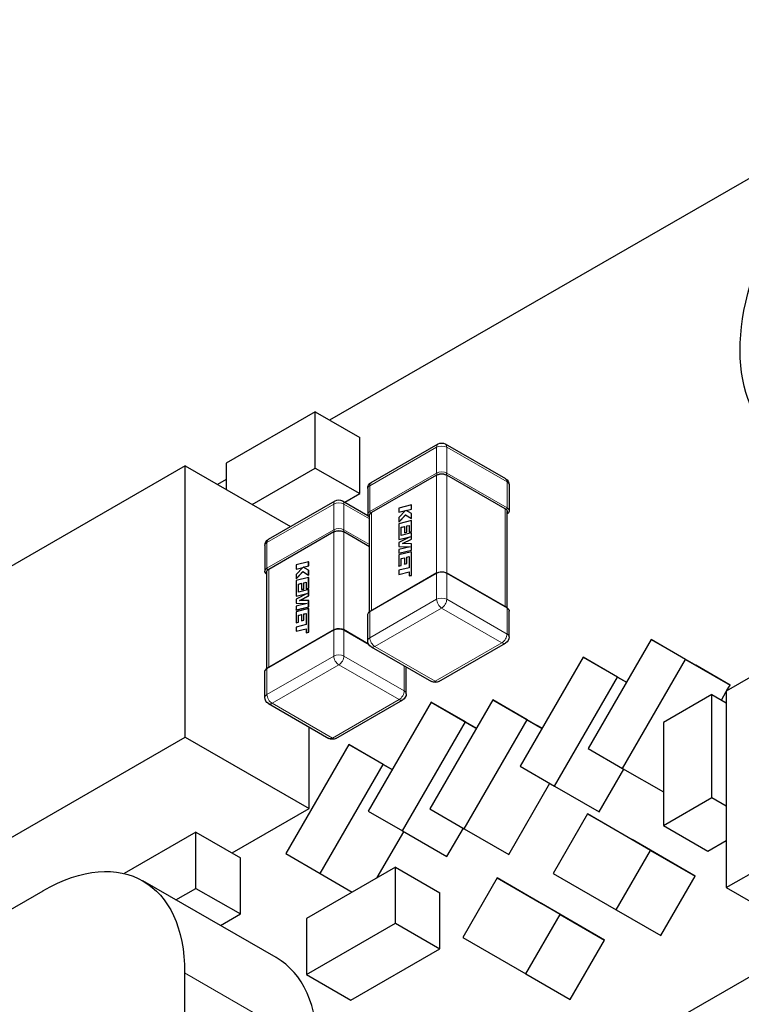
# Model space of a CAD drawing. Header units: millimetres. Extents: x 4 to 585, y 130 to 416.
# Tile 97 of 100: x 509 to 521, y 255 to 272. Entities that reach past the tile are written whole.
import ezdxf

# ---------------------------------------------------------------- set-up
doc = ezdxf.new("R2010")
doc.units = ezdxf.units.MM
doc.header["$LTSCALE"] = 0.75
doc.layers.add('Visible', color=7, linetype='Continuous', lineweight=25)
doc.layers.add('Visible Narrow', color=7, linetype='Continuous', lineweight=13)

msp = doc.modelspace()

# ---------------------------------------------------------------- linework, layer by layer
at = {"layer": 'Visible', "extrusion": (-0.707107, 0.407196, 0.578093)}
for p, q in [((526.41, 272.173, 9.587), (514.26, 265.176, -0.347)), ((514.012, 265.318, 1.243), (512.456, 264.423, -0.029)), ((514.012, 264.337, 1.934), (514.012, 265.318, 1.243)), ((514.012, 265.318, 1.243), (514.789, 264.87, 0.607)), ((514.789, 263.889, 1.298), (514.789, 264.87, 0.607)), ((514.99, 264.085, 4.351), (516.157, 264.757, 5.305)), ((516.281, 264.757, 5.305), (517.335, 264.151, 4.444)), ((511.741, 264.373, 2.522), (507.357, 261.848, -1.062)), ((511.741, 259.631, 5.862), (511.741, 264.373, 2.522)), ((511.741, 264.373, 2.522), (513.579, 263.314, 1.02)), ((512.456, 264.423, -0.029), (512.456, 263.961, 0.296)), ((512.907, 263.701, 1.031), (514.012, 264.337, 1.934)), ((514.012, 264.337, 1.934), (514.789, 263.889, 1.298)), ((516.131, 264.212, 5.683), (514.995, 263.558, 4.754)), ((517.33, 263.623, 4.847), (516.307, 264.212, 5.683)), ((512.456, 264.137, -1.821), (512.303, 264.049, -1.946)), ((514.927, 263.977, 4.351), (514.927, 263.527, 4.668)), ((517.397, 264.042, 4.444), (517.397, 263.592, 4.761)), ((514.529, 263.739, 1.085), (514.789, 263.889, 1.298)), ((513.194, 263.093, 2.854), (514.36, 263.765, 3.807)), ((514.485, 263.765, 3.807), (514.93, 263.508, 3.444)), ((515.691, 263.691, 5.516), (515.471, 263.637, 5.284)), ((515.471, 263.637, 5.284), (515.471, 263.565, 5.335)), ((515.693, 263.69, 5.515), (515.691, 263.691, 5.516)), ((515.691, 263.619, 5.567), (515.691, 263.691, 5.516)), ((515.693, 263.618, 5.566), (515.693, 263.69, 5.515)), ((514.959, 261.826, 5.866), (514.959, 263.515, 4.676)), ((515.59, 263.594, 5.461), (515.471, 263.47, 5.402)), ((515.471, 263.565, 5.335), (515.59, 263.594, 5.461)), ((515.472, 263.564, 5.334), (515.471, 263.565, 5.335)), ((515.471, 263.392, 5.457), (515.59, 263.518, 5.515)), ((515.471, 263.47, 5.402), (515.471, 263.392, 5.457)), ((515.472, 263.564, 5.334), (515.589, 263.593, 5.457)), ((515.472, 263.391, 5.456), (515.592, 263.517, 5.513)), ((515.59, 263.518, 5.515), (515.691, 263.457, 5.681)), ((515.597, 263.596, 5.468), (515.691, 263.619, 5.567)), ((515.599, 263.595, 5.467), (515.597, 263.596, 5.468)), ((515.691, 263.541, 5.622), (515.597, 263.596, 5.468)), ((515.599, 263.595, 5.467), (515.693, 263.618, 5.566)), ((515.693, 263.618, 5.566), (515.691, 263.619, 5.567)), ((515.693, 263.541, 5.621), (515.691, 263.541, 5.622)), ((515.691, 263.457, 5.681), (515.691, 263.541, 5.622)), ((515.693, 263.457, 5.68), (515.693, 263.541, 5.621)), ((517.366, 261.891, 5.959), (517.366, 263.58, 4.769)), ((515.691, 263.417, 5.709), (515.471, 263.363, 5.477)), ((515.472, 263.391, 5.456), (515.471, 263.392, 5.457)), ((515.471, 263.363, 5.477), (515.471, 263.089, 5.671)), ((515.513, 263.301, 5.572), (515.568, 263.315, 5.63)), ((515.514, 263.3, 5.571), (515.513, 263.301, 5.572)), ((515.513, 263.16, 5.672), (515.513, 263.301, 5.572)), ((515.514, 263.3, 5.571), (515.568, 263.314, 5.627)), ((515.514, 263.16, 5.67), (515.514, 263.3, 5.571)), ((515.568, 263.315, 5.63), (515.568, 263.205, 5.707)), ((515.608, 263.325, 5.673), (515.649, 263.335, 5.716)), ((515.61, 263.324, 5.672), (515.608, 263.325, 5.673)), ((515.608, 263.215, 5.75), (515.608, 263.325, 5.673)), ((515.61, 263.324, 5.672), (515.649, 263.333, 5.713)), ((515.61, 263.214, 5.749), (515.61, 263.324, 5.672)), ((515.649, 263.335, 5.716), (515.649, 263.218, 5.798)), ((515.693, 263.457, 5.68), (515.691, 263.457, 5.681)), ((515.693, 263.416, 5.708), (515.691, 263.417, 5.709)), ((515.691, 263.229, 5.842), (515.691, 263.417, 5.709)), ((515.693, 263.228, 5.841), (515.693, 263.416, 5.708)), ((514.334, 263.219, 4.185), (513.199, 262.565, 3.257)), ((514.959, 262.961, 3.819), (514.511, 263.219, 4.185)), ((515.667, 263.137, 5.877), (515.471, 263.036, 5.708)), ((515.471, 263.089, 5.671), (515.667, 263.137, 5.877)), ((515.472, 263.088, 5.67), (515.663, 263.134, 5.87)), ((515.691, 263.203, 5.86), (515.513, 263.16, 5.672)), ((515.568, 263.205, 5.707), (515.608, 263.215, 5.75)), ((515.569, 263.204, 5.706), (515.568, 263.205, 5.707)), ((515.569, 263.204, 5.706), (515.61, 263.214, 5.749)), ((515.61, 263.214, 5.749), (515.608, 263.215, 5.75)), ((515.649, 263.218, 5.798), (515.691, 263.229, 5.842)), ((515.651, 263.218, 5.797), (515.649, 263.218, 5.798)), ((515.651, 263.218, 5.797), (515.693, 263.228, 5.841)), ((515.693, 263.228, 5.841), (515.691, 263.229, 5.842)), ((515.693, 263.202, 5.859), (515.691, 263.203, 5.86)), ((515.691, 263.095, 5.936), (515.691, 263.203, 5.86)), ((515.693, 263.094, 5.935), (515.693, 263.202, 5.859)), ((513.131, 262.984, 2.854), (513.131, 262.534, 3.171)), ((515.472, 263.088, 5.67), (515.471, 263.089, 5.671)), ((515.471, 263.036, 5.708), (515.471, 262.968, 5.756)), ((515.471, 262.968, 5.756), (515.668, 262.961, 6.002)), ((515.472, 262.967, 5.754), (515.471, 262.968, 5.756)), ((515.668, 262.961, 6.002), (515.471, 262.913, 5.794)), ((515.472, 262.967, 5.754), (515.665, 262.961, 5.995)), ((515.534, 263.016, 5.799), (515.691, 263.095, 5.936)), ((515.691, 263.014, 5.993), (515.534, 263.016, 5.799)), ((515.537, 263.016, 5.799), (515.693, 263.094, 5.935)), ((515.693, 263.094, 5.935), (515.691, 263.095, 5.936)), ((515.691, 262.902, 6.072), (515.691, 263.014, 5.993)), ((515.693, 263.013, 5.992), (515.691, 263.014, 5.993)), ((515.693, 262.901, 6.071), (515.693, 263.013, 5.992)), ((515.471, 262.913, 5.794), (515.471, 262.848, 5.84)), ((515.471, 262.848, 5.84), (515.691, 262.902, 6.072)), ((515.691, 262.872, 6.094), (515.471, 262.818, 5.862)), ((515.472, 262.848, 5.839), (515.471, 262.848, 5.84)), ((515.471, 262.818, 5.862), (515.471, 262.625, 5.997)), ((515.472, 262.848, 5.839), (515.693, 262.901, 6.071)), ((515.608, 262.779, 6.057), (515.649, 262.789, 6.1)), ((515.61, 262.778, 6.056), (515.608, 262.779, 6.057)), ((515.608, 262.67, 6.134), (515.608, 262.779, 6.057)), ((515.61, 262.778, 6.056), (515.649, 262.788, 6.098)), ((515.61, 262.669, 6.133), (515.61, 262.778, 6.056)), ((515.649, 262.789, 6.1), (515.649, 262.672, 6.182)), ((515.693, 262.901, 6.071), (515.691, 262.902, 6.072)), ((515.693, 262.871, 6.092), (515.691, 262.872, 6.094)), ((515.691, 262.462, 6.382), (515.691, 262.872, 6.094)), ((515.693, 262.461, 6.381), (515.693, 262.871, 6.092)), ((513.895, 262.698, 4.019), (513.675, 262.645, 3.787)), ((513.675, 262.645, 3.787), (513.675, 262.572, 3.838)), ((513.794, 262.601, 3.964), (513.675, 262.477, 3.905)), ((513.675, 262.572, 3.838), (513.794, 262.601, 3.964)), ((513.801, 262.603, 3.971), (513.895, 262.626, 4.07)), ((513.803, 262.602, 3.97), (513.801, 262.603, 3.971)), ((513.895, 262.549, 4.124), (513.801, 262.603, 3.971)), ((513.803, 262.602, 3.97), (513.897, 262.625, 4.069)), ((513.897, 262.698, 4.017), (513.895, 262.698, 4.019)), ((513.895, 262.626, 4.07), (513.895, 262.698, 4.019)), ((513.897, 262.625, 4.069), (513.895, 262.626, 4.07)), ((513.897, 262.625, 4.069), (513.897, 262.698, 4.017)), ((515.471, 262.625, 5.997), (515.513, 262.635, 6.041)), ((515.472, 262.624, 5.996), (515.471, 262.625, 5.997)), ((515.472, 262.624, 5.996), (515.514, 262.635, 6.04)), ((515.513, 262.756, 5.957), (515.568, 262.769, 6.014)), ((515.514, 262.755, 5.956), (515.513, 262.756, 5.957)), ((515.513, 262.635, 6.041), (515.513, 262.756, 5.957)), ((515.514, 262.635, 6.04), (515.513, 262.635, 6.041)), ((515.514, 262.755, 5.956), (515.568, 262.768, 6.012)), ((515.514, 262.635, 6.04), (515.514, 262.755, 5.956)), ((515.568, 262.769, 6.014), (515.568, 262.66, 6.091)), ((515.568, 262.66, 6.091), (515.608, 262.67, 6.134)), ((515.569, 262.659, 6.09), (515.568, 262.66, 6.091)), ((515.569, 262.659, 6.09), (515.61, 262.669, 6.133)), ((515.61, 262.669, 6.133), (515.608, 262.67, 6.134)), ((515.649, 262.672, 6.182), (515.649, 262.594, 6.237)), ((513.163, 260.833, 4.369), (513.163, 262.523, 3.179)), ((513.676, 262.571, 3.837), (513.675, 262.572, 3.838)), ((513.675, 262.399, 3.959), (513.794, 262.526, 4.017)), ((513.675, 262.477, 3.905), (513.675, 262.399, 3.959)), ((513.676, 262.571, 3.837), (513.793, 262.6, 3.959)), ((513.676, 262.398, 3.958), (513.796, 262.525, 4.016)), ((513.794, 262.526, 4.017), (513.895, 262.465, 4.183)), ((513.897, 262.548, 4.123), (513.895, 262.549, 4.124)), ((513.895, 262.465, 4.183), (513.895, 262.549, 4.124)), ((513.897, 262.464, 4.182), (513.895, 262.465, 4.183)), ((513.897, 262.464, 4.182), (513.897, 262.548, 4.123)), ((516.136, 262.504, 6.918), (514.969, 261.832, 5.964)), ((515.649, 262.594, 6.237), (515.471, 262.551, 6.05)), ((515.471, 262.551, 6.05), (515.471, 262.478, 6.101)), ((515.471, 262.478, 6.101), (515.649, 262.521, 6.288)), ((515.472, 262.477, 6.1), (515.471, 262.478, 6.101)), ((515.472, 262.477, 6.1), (515.649, 262.52, 6.285)), ((515.649, 262.521, 6.288), (515.649, 262.452, 6.337)), ((515.649, 262.452, 6.337), (515.691, 262.462, 6.382)), ((515.65, 262.451, 6.336), (515.649, 262.452, 6.337)), ((515.65, 262.451, 6.336), (515.693, 262.461, 6.381)), ((515.693, 262.461, 6.381), (515.691, 262.462, 6.382)), ((517.356, 261.898, 6.056), (516.302, 262.504, 6.918)), ((513.895, 262.424, 4.212), (513.675, 262.371, 3.98)), ((513.676, 262.398, 3.958), (513.675, 262.399, 3.959)), ((513.675, 262.371, 3.98), (513.675, 262.096, 4.173)), ((513.717, 262.308, 4.075), (513.771, 262.322, 4.132)), ((513.718, 262.308, 4.074), (513.717, 262.308, 4.075)), ((513.717, 262.167, 4.174), (513.717, 262.308, 4.075)), ((513.718, 262.308, 4.074), (513.771, 262.321, 4.13)), ((513.718, 262.167, 4.172), (513.718, 262.308, 4.074)), ((513.771, 262.322, 4.132), (513.771, 262.213, 4.209)), ((513.812, 262.332, 4.175), (513.853, 262.342, 4.218)), ((513.814, 262.331, 4.174), (513.812, 262.332, 4.175)), ((513.812, 262.223, 4.252), (513.812, 262.332, 4.175)), ((513.814, 262.331, 4.174), (513.853, 262.341, 4.216)), ((513.814, 262.222, 4.251), (513.814, 262.331, 4.174)), ((513.853, 262.342, 4.218), (513.853, 262.226, 4.3)), ((513.897, 262.424, 4.21), (513.895, 262.424, 4.212)), ((513.895, 262.236, 4.344), (513.895, 262.424, 4.212)), ((513.897, 262.235, 4.343), (513.897, 262.424, 4.21)), ((513.871, 262.144, 4.38), (513.675, 262.043, 4.21)), ((513.675, 262.096, 4.173), (513.871, 262.144, 4.38)), ((513.676, 262.095, 4.172), (513.675, 262.096, 4.173)), ((513.676, 262.095, 4.172), (513.867, 262.142, 4.372)), ((513.895, 262.211, 4.362), (513.717, 262.167, 4.174)), ((513.738, 262.023, 4.301), (513.895, 262.102, 4.439)), ((513.741, 262.023, 4.302), (513.897, 262.101, 4.438)), ((513.771, 262.213, 4.209), (513.812, 262.223, 4.252)), ((513.773, 262.212, 4.208), (513.771, 262.213, 4.209)), ((513.773, 262.212, 4.208), (513.814, 262.222, 4.251)), ((513.814, 262.222, 4.251), (513.812, 262.223, 4.252)), ((513.853, 262.226, 4.3), (513.895, 262.236, 4.344)), ((513.855, 262.225, 4.299), (513.853, 262.226, 4.3)), ((513.855, 262.225, 4.299), (513.897, 262.235, 4.343)), ((513.897, 262.235, 4.343), (513.895, 262.236, 4.344)), ((513.897, 262.21, 4.361), (513.895, 262.211, 4.362)), ((513.895, 262.102, 4.439), (513.895, 262.211, 4.362)), ((513.897, 262.101, 4.438), (513.895, 262.102, 4.439)), ((513.897, 262.101, 4.438), (513.897, 262.21, 4.361)), ((513.675, 262.043, 4.21), (513.675, 261.975, 4.258)), ((513.675, 261.975, 4.258), (513.872, 261.969, 4.504)), ((513.676, 261.975, 4.257), (513.675, 261.975, 4.258)), ((513.872, 261.969, 4.504), (513.675, 261.921, 4.297)), ((513.675, 261.921, 4.297), (513.675, 261.856, 4.342)), ((513.676, 261.975, 4.257), (513.869, 261.968, 4.498)), ((513.895, 262.021, 4.495), (513.738, 262.023, 4.301)), ((513.895, 261.909, 4.574), (513.895, 262.021, 4.495)), ((513.897, 262.021, 4.494), (513.895, 262.021, 4.495)), ((513.897, 261.909, 4.573), (513.897, 262.021, 4.494)), ((513.675, 261.856, 4.342), (513.895, 261.909, 4.574)), ((513.895, 261.879, 4.596), (513.675, 261.825, 4.364)), ((513.676, 261.855, 4.341), (513.675, 261.856, 4.342)), ((513.675, 261.825, 4.364), (513.675, 261.632, 4.5)), ((513.676, 261.855, 4.341), (513.897, 261.909, 4.573)), ((513.717, 261.763, 4.459), (513.771, 261.776, 4.517)), ((513.718, 261.762, 4.458), (513.717, 261.763, 4.459)), ((513.717, 261.643, 4.544), (513.717, 261.763, 4.459)), ((513.718, 261.762, 4.458), (513.771, 261.775, 4.514)), ((513.718, 261.642, 4.543), (513.718, 261.762, 4.458)), ((513.771, 261.776, 4.517), (513.771, 261.667, 4.594)), ((513.812, 261.786, 4.559), (513.853, 261.796, 4.603)), ((513.814, 261.785, 4.558), (513.812, 261.786, 4.559)), ((513.812, 261.677, 4.637), (513.812, 261.786, 4.559)), ((513.814, 261.785, 4.558), (513.853, 261.795, 4.6)), ((513.814, 261.676, 4.635), (513.814, 261.785, 4.558)), ((513.853, 261.796, 4.603), (513.853, 261.679, 4.685)), ((513.897, 261.909, 4.573), (513.895, 261.909, 4.574)), ((513.897, 261.878, 4.595), (513.895, 261.879, 4.596)), ((513.895, 261.469, 4.884), (513.895, 261.879, 4.596)), ((513.897, 261.468, 4.883), (513.897, 261.878, 4.595)), ((514.927, 261.32, 6.223), (514.927, 261.771, 5.905)), ((517.397, 261.385, 6.315), (517.397, 261.836, 5.998)), ((523.453, 261.74, 15.312), (521.19, 260.437, 13.462)), ((513.675, 261.632, 4.5), (513.717, 261.643, 4.544)), ((513.676, 261.632, 4.498), (513.675, 261.632, 4.5)), ((513.853, 261.601, 4.739), (513.675, 261.558, 4.552)), ((513.676, 261.632, 4.498), (513.718, 261.642, 4.543)), ((513.718, 261.642, 4.543), (513.717, 261.643, 4.544)), ((513.771, 261.667, 4.594), (513.812, 261.677, 4.637)), ((513.773, 261.666, 4.593), (513.771, 261.667, 4.594)), ((513.773, 261.666, 4.593), (513.814, 261.676, 4.635)), ((513.814, 261.676, 4.635), (513.812, 261.677, 4.637)), ((513.853, 261.679, 4.685), (513.853, 261.601, 4.739)), ((514.339, 261.512, 5.42), (513.173, 260.84, 4.466)), ((513.675, 261.558, 4.552), (513.675, 261.485, 4.603)), ((513.675, 261.485, 4.603), (513.853, 261.529, 4.79)), ((513.676, 261.485, 4.602), (513.675, 261.485, 4.603)), ((513.676, 261.485, 4.602), (513.853, 261.528, 4.788)), ((513.853, 261.529, 4.79), (513.853, 261.459, 4.84)), ((513.853, 261.459, 4.84), (513.895, 261.469, 4.884)), ((513.854, 261.458, 4.838), (513.853, 261.459, 4.84)), ((513.854, 261.458, 4.838), (513.897, 261.468, 4.883)), ((513.897, 261.468, 4.883), (513.895, 261.469, 4.884)), ((514.942, 261.261, 5.064), (514.506, 261.512, 5.42)), ((516.168, 260.605, 5.361), (517.335, 261.277, 6.315)), ((519.878, 261.339, 11.221), (518.778, 259.434, 11.217)), ((520.478, 260.991, 12.2), (519.878, 261.339, 11.221)), ((519.878, 261.339, 11.221), (520.656, 260.891, 10.585)), ((514.99, 261.212, 6.223), (516.043, 260.605, 5.361)), ((518.692, 261.03, 9.988), (517.592, 259.125, 9.985)), ((519.292, 260.682, 10.968), (518.692, 261.03, 9.988)), ((518.692, 261.03, 9.988), (519.448, 260.595, 9.37)), ((519.378, 259.086, 12.196), (520.478, 260.991, 12.2)), ((520.478, 260.991, 12.2), (521.256, 260.543, 11.564)), ((521.256, 260.543, 11.564), (520.656, 260.891, 10.585)), ((513.131, 260.327, 4.725), (513.131, 260.778, 4.408)), ((515.601, 260.392, 4.818), (515.601, 260.843, 4.5)), ((518.192, 258.777, 10.964), (519.292, 260.682, 10.968)), ((519.292, 260.682, 10.968), (519.447, 260.593, 10.841)), ((521.196, 260.44, 11.564), (521.256, 260.543, 11.564)), ((520.939, 260.376, 13.198), (520.091, 259.887, 12.504)), ((520.939, 258.578, 14.465), (520.939, 260.376, 13.198)), ((520.939, 260.376, 13.198), (521.19, 260.231, 12.992)), ((521.104, 260.281, 11.564), (521.19, 260.43, 11.564)), ((521.19, 260.437, 13.462), (521.19, 257.003, 15.881)), ((513.194, 260.219, 4.725), (514.247, 259.612, 3.864)), ((514.372, 259.612, 3.864), (515.539, 260.284, 4.818)), ((516.034, 260.247, 7.289), (514.934, 258.342, 7.285)), ((517.112, 260.286, 8.579), (516.012, 258.381, 8.576)), ((516.634, 259.899, 8.268), (516.034, 260.247, 7.289)), ((516.034, 260.247, 7.289), (516.812, 259.799, 6.653)), ((517.712, 259.938, 9.558), (517.112, 260.286, 8.579)), ((517.112, 260.286, 8.579), (517.89, 259.838, 7.943)), ((515.534, 257.994, 8.264), (516.634, 259.899, 8.268)), ((516.612, 258.033, 9.555), (517.712, 259.938, 9.558)), ((516.634, 259.899, 8.268), (516.825, 259.789, 8.112)), ((517.712, 259.938, 9.558), (517.974, 259.787, 9.344)), ((520.091, 259.887, 12.504), (520.091, 258.089, 13.771)), ((513.905, 258.385, 4.093), (513.905, 259.81, 3.089)), ((516.826, 259.791, 6.676), (516.812, 259.799, 6.653)), ((517.975, 259.789, 8.083), (517.89, 259.838, 7.943)), ((507.357, 257.106, 2.278), (511.741, 259.631, 5.862)), ((511.741, 259.631, 5.862), (513.905, 258.385, 4.093)), ((514.597, 259.503, 6.055), (513.497, 257.598, 6.052)), ((515.197, 259.155, 7.035), (514.597, 259.503, 6.055)), ((514.597, 259.503, 6.055), (515.353, 259.068, 5.438)), ((518.778, 259.434, 11.217), (519.378, 259.086, 12.196)), ((514.097, 257.249, 7.031), (515.197, 259.155, 7.035)), ((515.197, 259.155, 7.035), (515.352, 259.066, 6.908)), ((517.592, 259.125, 9.985), (518.192, 258.777, 10.964)), ((518.97, 258.329, 10.328), (519.4, 259.073, 10.33)), ((519.378, 259.086, 12.196), (520.091, 258.675, 11.614)), ((517.39, 257.585, 8.919), (518.107, 258.827, 8.921)), ((518.192, 258.777, 10.964), (518.97, 258.329, 10.328)), ((520.091, 258.089, 13.771), (520.939, 258.578, 14.465)), ((520.939, 258.578, 14.465), (521.19, 258.433, 14.259)), ((512.558, 257.609, 2.992), (513.905, 258.385, 4.093)), ((514.934, 258.342, 7.285), (515.534, 257.994, 8.264)), ((516.012, 258.381, 8.576), (516.612, 258.033, 9.555)), ((521.19, 257.003, 15.881), (523.453, 258.306, 17.73)), ((518.767, 258.291, 12.01), (518.167, 257.252, 12.008)), ((519.867, 257.653, 13.805), (518.767, 258.291, 12.01)), ((518.767, 258.291, 12.01), (519.545, 257.843, 11.374)), ((511.928, 257.972, 3.869), (510.673, 257.249, 2.843)), ((511.928, 256.991, 4.56), (511.928, 257.972, 3.869)), ((511.928, 257.972, 3.869), (512.706, 257.524, 3.233)), ((515.092, 257.178, 6.396), (515.556, 257.981, 6.397)), ((515.534, 257.994, 8.264), (516.312, 257.546, 7.628)), ((516.312, 257.546, 7.628), (516.598, 258.041, 7.629)), ((516.612, 258.033, 9.555), (517.39, 257.585, 8.919)), ((520.091, 258.089, 13.771), (520.869, 257.641, 13.135)), ((520.645, 257.205, 13.169), (519.545, 257.843, 11.374)), ((520.869, 257.641, 13.135), (521.19, 257.826, 13.398)), ((519.267, 256.613, 13.803), (519.867, 257.653, 13.805)), ((519.867, 257.653, 13.805), (520.645, 257.205, 13.169)), ((512.706, 256.543, 3.924), (512.706, 257.524, 3.233)), ((513.497, 257.598, 6.052), (514.097, 257.249, 7.031)), ((515.413, 257.362, 8.561), (513.857, 256.466, 7.289)), ((515.413, 256.381, 9.252), (515.413, 257.362, 8.561)), ((515.413, 257.362, 8.561), (516.19, 256.914, 7.925)), ((513.33, 255.78, 5.135), (511.002, 257.121, 7.038)), ((514.097, 257.249, 7.031), (514.657, 256.927, 6.573)), ((517.187, 257.173, 10.864), (516.587, 256.134, 10.862)), ((518.287, 256.535, 12.659), (517.187, 257.173, 10.864)), ((517.187, 257.173, 10.864), (517.964, 256.725, 10.228)), ((518.167, 257.252, 12.008), (519.267, 256.613, 13.803)), ((520.045, 256.165, 13.167), (520.645, 257.205, 13.169)), ((480.123, 240.173, -18.795), (509.256, 256.949, 5.022)), ((511.578, 256.789, 4.274), (511.928, 256.991, 4.56)), ((511.928, 256.991, 4.56), (512.706, 256.543, 3.924)), ((521.19, 257.003, 15.881), (521.968, 256.555, 15.245)), ((516.19, 255.933, 8.616), (516.19, 256.914, 7.925)), ((519.064, 256.087, 12.023), (517.964, 256.725, 10.228)), ((519.267, 256.613, 13.803), (520.045, 256.165, 13.167)), ((512.356, 256.341, 3.638), (512.706, 256.543, 3.924)), ((513.857, 256.466, 7.289), (513.857, 255.485, 7.98)), ((523.391, 256.474, 23.096), (516.206, 252.337, 17.223)), ((517.687, 255.495, 12.657), (518.287, 256.535, 12.659)), ((518.287, 256.535, 12.659), (519.064, 256.087, 12.023)), ((513.857, 255.485, 7.98), (515.413, 256.381, 9.252)), ((515.413, 256.381, 9.252), (516.19, 255.933, 8.616)), ((516.587, 256.134, 10.862), (517.687, 255.495, 12.657)), ((518.464, 255.048, 12.021), (519.064, 256.087, 12.023)), ((514.635, 255.037, 7.344), (516.19, 255.933, 8.616)), ((511.73, 255.513, 9.061), (511.73, 221.83, 32.787)), ((513.857, 255.485, 7.98), (514.635, 255.037, 7.344)), ((517.687, 255.495, 12.657), (518.464, 255.048, 12.021))]:
    msp.add_line(p, q, dxfattribs=at)
msp.add_circle((-493.465, 193.008, -255.818), 3.4, dxfattribs=at)
at = {"layer": 'Visible', "extrusion": (-2.22e-14, 3.85e-14, -1)}
for centre in [(-516.219, 264.649, -5.305), (-514.423, 263.656, -3.807)]:
    msp.add_arc(centre, 0.125, 60.064, 119.936, dxfattribs=at)
at = {"layer": 'Visible', "extrusion": (-4e-16, 0.817547, -0.575862)}
for centre, start, end in [((-516.219, 156.707, 212.733), 55.1369, 55.264), ((-516.219, 156.707, 212.733), 55.264, 124.736), ((-516.219, 156.707, 212.733), 124.736, 124.8631), ((-515.083, 155.572, 212.733), 353.3999, 34.736), ((-515.083, 155.572, 212.733), 34.736, 34.8631), ((-517.241, 155.685, 212.733), 145.264, 186.6001), ((-517.241, 155.685, 212.733), 145.1369, 145.264), ((-514.423, 154.911, 212.784), 55.1369, 55.264), ((-514.423, 154.911, 212.784), 55.264, 124.736), ((-514.423, 154.911, 212.784), 124.736, 124.8631), ((-513.287, 153.776, 212.784), 353.3999, 34.736), ((-513.287, 153.776, 212.784), 34.736, 34.8631)]:
    msp.add_arc(centre, 0.125, start, end, dxfattribs=at)
at = {"layer": 'Visible', "extrusion": (-1.28e-14, -2.18e-14, -1)}
msp.add_arc((-517.272, 264.042, -4.444), 0.125, 119.936, 180, dxfattribs=at)
at = {"layer": 'Visible', "extrusion": (-3.93e-14, 1e-16, -1)}
for centre in [(-515.052, 263.977, -4.351), (-513.256, 262.984, -2.854)]:
    msp.add_arc(centre, 0.125, 0, 60.064, dxfattribs=at)
at = {"layer": 'Visible', "extrusion": (-1.15e-14, -1.95e-14, -1)}
for centre in [(-515.052, 261.32, -6.223), (-513.256, 260.327, -4.725)]:
    msp.add_arc(centre, 0.125, 299.936, 0, dxfattribs=at)
at = {"layer": 'Visible', "extrusion": (4.03e-14, 1e-16, -1)}
for centre in [(-517.272, 261.385, -6.315), (-515.476, 260.392, -4.818)]:
    msp.add_arc(centre, 0.125, 180, 240.064, dxfattribs=at)
at = {"layer": 'Visible', "extrusion": (-6e-16, 8e-16, -1)}
for centre in [(-516.106, 260.713, -5.361), (-514.31, 259.721, -3.864)]:
    msp.add_arc(centre, 0.125, 240.064, 299.936, dxfattribs=at)
at = {"layer": 'Visible', "extrusion": (0.707107, -0.407196, -0.578093)}
msp.add_arc((474.323, 187.561, 252.566), 3.5, 315.1108, 45.1108, dxfattribs=at)
at = {"layer": 'Visible', "extrusion": (-0.707107, 0.407196, 0.578093)}
msp.add_arc((-474.323, 187.561, -255.858), 3.5, 134.9134, 180, dxfattribs=at)
at = {"layer": 'Visible'}
for points in [[(516.147, 264.22, 5.695), (516.141, 264.217, 5.691), (516.135, 264.215, 5.687), (516.131, 264.212, 5.683)], [(516.307, 264.212, 5.683), (516.302, 264.215, 5.687), (516.297, 264.217, 5.691), (516.29, 264.22, 5.695)], [(514.995, 263.558, 4.754), (514.99, 263.555, 4.75), (514.985, 263.552, 4.746), (514.981, 263.548, 4.741)], [(517.344, 263.613, 4.833), (517.34, 263.617, 4.838), (517.335, 263.62, 4.843), (517.33, 263.623, 4.847)], [(514.351, 263.227, 4.197), (514.345, 263.225, 4.193), (514.339, 263.222, 4.189), (514.334, 263.219, 4.185)], [(514.511, 263.219, 4.185), (514.506, 263.222, 4.189), (514.5, 263.225, 4.193), (514.494, 263.227, 4.197)], [(513.199, 262.565, 3.257), (513.194, 262.562, 3.253), (513.189, 262.559, 3.248), (513.185, 262.555, 3.243)]]:
    msp.add_open_spline(points, degree=3, dxfattribs=at)
for points, knots in [([(514.959, 263.471, 4.617), (514.953, 263.476, 4.622), (514.947, 263.481, 4.628), (514.935, 263.495, 4.642), (514.93, 263.505, 4.65), (514.928, 263.519, 4.662), (514.927, 263.523, 4.665), (514.927, 263.527, 4.668)], [0.000669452, 0.000669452, 0.000669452, 0.000669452, 0.002103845, 0.002103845, 0.004113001, 0.004113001, 0.004864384, 0.004864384, 0.004864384, 0.004864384]), ([(517.397, 263.592, 4.761), (517.397, 263.584, 4.754), (517.396, 263.575, 4.747), (517.389, 263.56, 4.734), (517.384, 263.553, 4.727), (517.375, 263.543, 4.717), (517.37, 263.539, 4.713), (517.366, 263.536, 4.71)], [0, 0, 0, 0, 0.001597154, 0.001597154, 0.003176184, 0.003176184, 0.004199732, 0.004199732, 0.004199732, 0.004199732]), ([(513.163, 262.478, 3.119), (513.157, 262.483, 3.125), (513.151, 262.488, 3.13), (513.139, 262.503, 3.144), (513.134, 262.512, 3.153), (513.132, 262.526, 3.164), (513.131, 262.53, 3.168), (513.131, 262.534, 3.171)], [0.000669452, 0.000669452, 0.000669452, 0.000669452, 0.002103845, 0.002103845, 0.004113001, 0.004113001, 0.004864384, 0.004864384, 0.004864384, 0.004864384]), ([(516.136, 262.504, 6.918), (516.146, 262.511, 6.925), (516.159, 262.515, 6.931), (516.184, 262.522, 6.939), (516.198, 262.524, 6.941), (516.225, 262.525, 6.942), (516.239, 262.524, 6.941), (516.264, 262.52, 6.936), (516.277, 262.516, 6.931), (516.293, 262.509, 6.923), (516.298, 262.507, 6.921), (516.302, 262.504, 6.918)], [0, 0, 0, 0, 0.002125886, 0.002125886, 0.004176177, 0.004176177, 0.006175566, 0.006175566, 0.008165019, 0.008165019, 0.009073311, 0.009073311, 0.009073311, 0.009073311]), ([(514.927, 261.771, 5.905), (514.927, 261.779, 5.912), (514.929, 261.787, 5.919), (514.936, 261.802, 5.932), (514.94, 261.809, 5.939), (514.953, 261.822, 5.952), (514.96, 261.828, 5.958), (514.969, 261.832, 5.964)], [0, 0, 0, 0, 0.001597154, 0.001597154, 0.003176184, 0.003176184, 0.004869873, 0.004869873, 0.004869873, 0.004869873]), ([(517.356, 261.898, 6.056), (517.366, 261.892, 6.049), (517.376, 261.884, 6.041), (517.389, 261.867, 6.025), (517.394, 261.857, 6.016), (517.397, 261.843, 6.004), (517.397, 261.84, 6.001), (517.397, 261.836, 5.998)], [0, 0, 0, 0, 0.002103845, 0.002103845, 0.004113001, 0.004113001, 0.004864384, 0.004864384, 0.004864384, 0.004864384]), ([(514.339, 261.512, 5.42), (514.35, 261.518, 5.427), (514.363, 261.523, 5.433), (514.388, 261.529, 5.441), (514.402, 261.531, 5.443), (514.429, 261.532, 5.445), (514.443, 261.531, 5.444), (514.468, 261.527, 5.438), (514.481, 261.523, 5.434), (514.497, 261.517, 5.426), (514.502, 261.514, 5.423), (514.506, 261.512, 5.42)], [0, 0, 0, 0, 0.002125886, 0.002125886, 0.004176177, 0.004176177, 0.006175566, 0.006175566, 0.008165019, 0.008165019, 0.009073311, 0.009073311, 0.009073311, 0.009073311]), ([(513.131, 260.778, 4.408), (513.131, 260.786, 4.415), (513.133, 260.794, 4.421), (513.14, 260.809, 4.435), (513.144, 260.816, 4.441), (513.157, 260.829, 4.454), (513.164, 260.835, 4.461), (513.173, 260.84, 4.466)], [0, 0, 0, 0, 0.001597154, 0.001597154, 0.003176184, 0.003176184, 0.004869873, 0.004869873, 0.004869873, 0.004869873]), ([(515.598, 260.861, 4.516), (515.599, 260.859, 4.514), (515.6, 260.857, 4.512), (515.601, 260.851, 4.507), (515.601, 260.847, 4.503), (515.601, 260.843, 4.5)], [0.003661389, 0.003661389, 0.003661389, 0.003661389, 0.004113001, 0.004113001, 0.004864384, 0.004864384, 0.004864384, 0.004864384])]:
    msp.add_open_spline(points, degree=3, knots=knots, dxfattribs=at)
at = {"layer": 'Visible Narrow', "extrusion": (-0.707107, 0.407196, 0.578093)}
for p, q in [((516.131, 264.7, 5.377), (514.964, 264.028, 4.423)), ((516.131, 264.249, 5.695), (516.131, 264.7, 5.377)), ((516.307, 264.7, 5.377), (516.307, 264.249, 5.695)), ((517.361, 264.093, 4.516), (516.307, 264.7, 5.377)), ((514.964, 263.578, 4.741), (516.131, 264.249, 5.695)), ((516.129, 262.501, 6.887), (516.129, 264.211, 5.682)), ((516.307, 264.249, 5.695), (517.361, 263.643, 4.833)), ((516.309, 264.211, 5.682), (516.309, 262.501, 6.887)), ((514.964, 264.028, 4.423), (514.964, 263.578, 4.741)), ((517.361, 263.643, 4.833), (517.361, 264.093, 4.516)), ((514.334, 263.707, 3.88), (513.168, 263.035, 2.926)), ((514.334, 263.257, 4.197), (514.334, 263.707, 3.88)), ((514.511, 263.707, 3.88), (514.511, 263.257, 4.197)), ((514.959, 263.449, 3.514), (514.511, 263.707, 3.88)), ((514.996, 263.559, 4.756), (514.996, 261.848, 5.96)), ((517.328, 261.913, 6.053), (517.328, 263.624, 4.848)), ((513.168, 262.585, 3.243), (514.334, 263.257, 4.197)), ((514.333, 261.508, 5.389), (514.333, 263.218, 4.184)), ((514.511, 263.257, 4.197), (514.959, 262.999, 3.831)), ((514.513, 263.218, 4.184), (514.513, 261.508, 5.389)), ((513.168, 263.035, 2.926), (513.168, 262.585, 3.243)), ((513.2, 262.566, 3.258), (513.2, 260.856, 4.463)), ((516.131, 262.493, 6.932), (514.964, 261.821, 5.978)), ((516.131, 262.043, 7.249), (516.131, 262.493, 6.932)), ((517.361, 261.887, 6.07), (516.307, 262.493, 6.932)), ((516.307, 262.493, 6.932), (516.307, 262.043, 7.249)), ((514.964, 261.371, 6.295), (516.131, 262.043, 7.249)), ((516.307, 262.043, 7.249), (517.361, 261.436, 6.387)), ((514.964, 261.821, 5.978), (514.964, 261.371, 6.295)), ((516.219, 261.89, 7.249), (515.052, 261.218, 6.295)), ((517.272, 261.283, 6.387), (516.219, 261.89, 7.249)), ((517.361, 261.436, 6.387), (517.361, 261.887, 6.07)), ((514.334, 261.501, 5.434), (513.168, 260.829, 4.48)), ((514.334, 261.05, 5.751), (514.334, 261.501, 5.434)), ((514.95, 261.248, 5.075), (514.511, 261.501, 5.434)), ((514.511, 261.501, 5.434), (514.511, 261.05, 5.751)), ((516.106, 260.611, 5.433), (517.272, 261.283, 6.387)), ((515.052, 261.218, 6.295), (516.106, 260.611, 5.433)), ((513.168, 260.378, 4.797), (514.334, 261.05, 5.751)), ((514.423, 260.897, 5.751), (513.256, 260.225, 4.797)), ((515.476, 260.29, 4.89), (514.423, 260.897, 5.751)), ((514.511, 261.05, 5.751), (515.565, 260.443, 4.89)), ((515.565, 260.443, 4.89), (515.565, 260.881, 4.582)), ((513.168, 260.829, 4.48), (513.168, 260.378, 4.797)), ((513.256, 260.225, 4.797), (514.31, 259.618, 3.936)), ((514.31, 259.618, 3.936), (515.476, 260.29, 4.89)), ((511.73, 255.513, 9.061), (514.057, 254.173, 7.159))]:
    msp.add_line(p, q, dxfattribs=at)
at = {"layer": 'Visible Narrow', "extrusion": (-0.707107, -0.407196, -0.578093)}
for centre, radius in [((28.269, -330.627, -475.853), 0.125), ((28.269, -330.627, -474.203), 0.125), ((28.233, -330.663, -473.313), 0.125), ((28.233, -330.663, -471.663), 0.125), ((30.11, -328.651, -475.853), 0.024), ((30.11, -328.651, -474.203), 0.024), ((30.074, -328.687, -473.313), 0.024), ((30.074, -328.687, -471.663), 0.024)]:
    msp.add_arc(centre, radius, 134.8892, 180, dxfattribs=at)
at = {"layer": 'Visible Narrow', "extrusion": (-4e-16, 0.817547, -0.575862)}
for centre, start, end in [((-516.219, 156.738, 213.308), 45, 135), ((-516.219, 156.738, 212.757), 45, 135), ((-515.052, 155.572, 213.308), 0, 45), ((-517.272, 155.685, 213.308), 135, 180), ((-514.423, 154.942, 213.359), 45, 135), ((-517.272, 155.685, 212.757), 135, 180), ((-515.052, 155.572, 212.757), 0, 45), ((-514.423, 154.942, 212.808), 45, 135), ((-513.256, 153.776, 213.359), 0, 45), ((-513.256, 153.776, 212.808), 0, 45), ((-517.272, 155.685, 210.058), 135, 180), ((-515.476, 153.889, 210.109), 135, 180)]:
    msp.add_arc(centre, 0.125, start, end, dxfattribs=at)
at = {"layer": 'Visible Narrow', "extrusion": (0.707107, -0.407196, -0.578093)}
for centre, radius, start, end in [((486.95, 186.589, 254.191), 0.125, 0, 45.1108), ((486.631, 187.049, 254.191), 0.024, 45.1108, 134.9944), ((486.95, 186.589, 255.681), 0.125, 0, 45.1108), ((485.194, 184.754, 254.191), 0.125, 0, 45.1108), ((484.875, 185.214, 254.191), 0.024, 45.1108, 134.9944), ((484.648, 188.883, 254.191), 0.125, 45.1108, 135.1108), ((485.109, 188.565, 255.681), 0.024, 0, 45.1108), ((484.648, 188.883, 255.681), 0.125, 45.1108, 135.1108), ((483.483, 187.714, 254.191), 0.125, 135.1108, 180), ((482.891, 187.047, 254.191), 0.125, 45.1108, 135.1108), ((483.483, 187.714, 255.681), 0.125, 135.1108, 180), ((482.891, 187.047, 255.681), 0.125, 45.1108, 135.1108), ((481.727, 185.878, 254.191), 0.125, 135.1108, 180), ((481.727, 185.878, 255.681), 0.125, 135.1108, 180)]:
    msp.add_arc(centre, radius, start, end, dxfattribs=at)
at = {"layer": 'Visible Narrow', "extrusion": (0.707107, 0.407196, 0.578093)}
for centre, radius, start, end in [((-28.589, -330.167, 475.853), 0.024, 45.1108, 134.9944), ((-28.589, -330.167, 474.203), 0.024, 45.1108, 134.9944), ((-28.553, -330.203, 473.313), 0.024, 45.1108, 134.9944), ((-28.553, -330.203, 471.663), 0.024, 45.1108, 134.9944), ((-30.572, -328.334, 475.853), 0.125, 45.1108, 135.1108), ((-30.572, -328.334, 474.203), 0.125, 45.1108, 135.1108), ((-31.624, -329.389, 475.853), 0.125, 135.1108, 180), ((-30.536, -328.369, 473.313), 0.125, 45.1108, 135.1108), ((-31.624, -329.389, 474.203), 0.125, 135.1108, 180), ((-30.536, -328.369, 471.663), 0.125, 45.1108, 135.1108), ((-31.588, -329.425, 473.313), 0.125, 135.1108, 180), ((-31.588, -329.425, 471.663), 0.125, 135.1108, 180)]:
    msp.add_arc(centre, radius, start, end, dxfattribs=at)
at = {"layer": 'Visible Narrow', "extrusion": (4e-16, -0.817547, 0.575862)}
for centre, radius, start, end in [((516.219, 156.738, -212.733), 0.101, 45.1549, 134.8451), ((515.052, 155.572, -212.733), 0.101, 135.1549, 202.8721), ((517.272, 155.685, -212.733), 0.101, 337.1279, 44.8451), ((514.423, 154.942, -212.784), 0.101, 45.1549, 134.8451), ((513.256, 153.776, -212.784), 0.101, 135.1549, 202.8721), ((516.219, 156.738, -210.609), 0.125, 45, 135), ((516.219, 156.738, -210.058), 0.125, 45, 135), ((515.052, 155.572, -210.609), 0.125, 135, 180), ((517.272, 155.685, -210.609), 0.125, 360, 45), ((514.423, 154.942, -210.66), 0.125, 45, 135), ((515.052, 155.572, -210.058), 0.125, 135, 180), ((514.423, 154.942, -210.109), 0.125, 45, 135), ((513.256, 153.776, -210.66), 0.125, 135, 180), ((515.476, 153.889, -210.66), 0.125, 360, 15.4573), ((513.256, 153.776, -210.109), 0.125, 135, 180)]:
    msp.add_arc(centre, radius, start, end, dxfattribs=at)
at = {"layer": 'Visible Narrow', "extrusion": (-0.707107, 0.407196, 0.578093)}
for centre, start, end in [((-486.631, 187.049, -255.681), 45.0056, 134.8892), ((-485.109, 188.565, -254.191), 134.8892, 180), ((-483.353, 186.73, -254.191), 134.8892, 180)]:
    msp.add_arc(centre, 0.024, start, end, dxfattribs=at)

doc.saveas('drawing.dxf')
